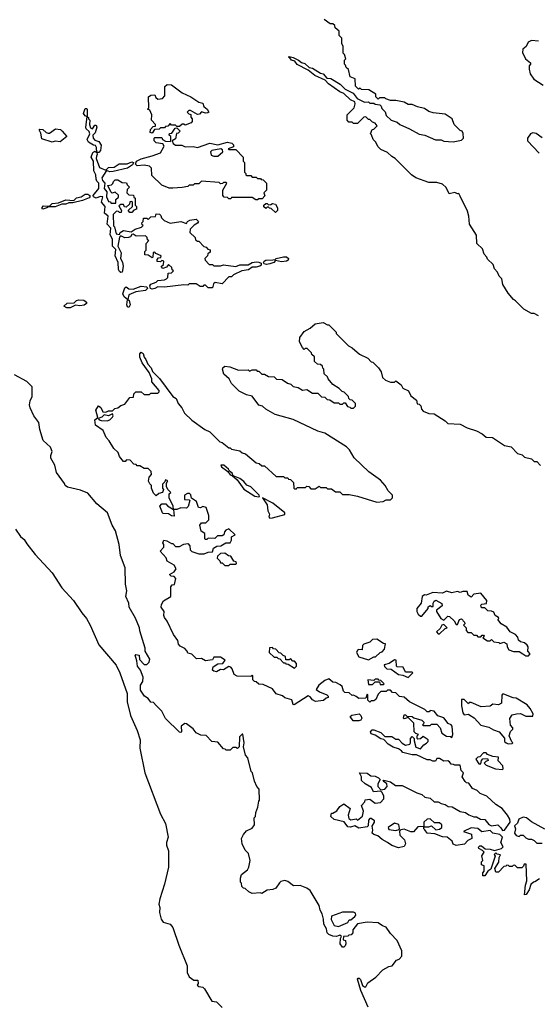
# Model space of a CAD drawing. Extents: x 2673034 to 2765626, y 830478 to 954748.
# Tile 84 of 126: x 2678157 to 2681946, y 893143 to 900340. Entities that reach past the tile are written whole.
import ezdxf

# ---------------------------------------------------------------- set-up
doc = ezdxf.new("R2010")
doc.units = 0

msp = doc.modelspace()

# ---------------------------------------------------------------- linework, layer by layer
at = {"layer": '0CON05XD'}
for points in [[(2681375, 899050), (2681365, 899070), (2681355, 899067.5), (2681335, 899077.5), (2681295, 899067.5), (2681273, 899113), (2681245, 899137.5), (2681205, 899150), (2681145, 899150), (2681050, 899185), (2681020, 899205), (2680900, 899325), (2680875, 899340), (2680845, 899370), (2680795, 899390), (2680773, 899413), (2680760, 899445), (2680740, 899465), (2680728.3, 899498.3), (2680720, 899505), (2680731.7, 899538.3), (2680745, 899540), (2680767.5, 899565), (2680755, 899582.5), (2680735, 899590), (2680715, 899610), (2680705, 899610), (2680685, 899630), (2680671.7, 899628.3), (2680625, 899580), (2680595, 899580), (2680585, 899590), (2680561.7, 899591.7), (2680550, 899605), (2680550, 899645), (2680600, 899695), (2680607.5, 899725), (2680605, 899740), (2680574, 899754), (2680525, 899800), (2680495, 899813.3), (2680411.9, 899871.9), (2680388.3, 899898.3), (2680312.2, 899932.2), (2680265, 899970), (2680185, 900012), (2680166.1, 900036.1), (2680143.4, 900043.4), (2680131.7, 900061.7), (2680120, 900065), (2680125, 900070), (2680155, 900063.8), (2680195, 900044.2), (2680215, 900026.2), (2680239.4, 900019.4), (2680271.7, 899991.7), (2680295.7, 899985.7), (2680355, 899950), (2680375, 899944), (2680401.7, 899911.7), (2680430.5, 899909.5), (2680498, 899868), (2680535, 899833.3), (2680592.5, 899802.5), (2680623.3, 899763.3), (2680675, 899737.5), (2680705, 899740), (2680715, 899730), (2680745, 899730), (2680753, 899723), (2680788.3, 899718.3), (2680798.3, 899708.3), (2680801.7, 899691.7), (2680827, 899667), (2680835, 899640), (2680870, 899605), (2680915, 899590), (2680933, 899573), (2681005, 899542.5), (2681075, 899502.5), (2681117, 899497), (2681195, 899462.5), (2681235, 899462.5), (2681255, 899452.5), (2681325, 899447.5), (2681385, 899460), (2681400, 899475), (2681397, 899507), (2681390, 899525), (2681375, 899530), (2681330, 899575), (2681316.4, 899616.4), (2681265, 899650), (2681178.3, 899658.3), (2681145, 899670), (2681115, 899690), (2681063, 899703), (2681025, 899720), (2680995, 899720), (2680967, 899737), (2680905, 899750), (2680865, 899750), (2680831.7, 899761.7), (2680825, 899770), (2680785, 899770), (2680775, 899760), (2680760, 899775), (2680760, 899795), (2680708.3, 899828.3), (2680655, 899830), (2680645, 899840), (2680631.7, 899831.7), (2680610, 899855), (2680608.3, 899908.3), (2680571.7, 899921.7), (2680560, 899975), (2680541.7, 899991.7), (2680538.3, 900008.3), (2680530, 900015), (2680530, 900045), (2680540, 900055), (2680530, 900085), (2680520, 900095), (2680520, 900145), (2680510, 900165), (2680510, 900205), (2680490, 900225), (2680490, 900255), (2680461.7, 900281.7), (2680458.3, 900298.3), (2680445, 900310), (2680425, 900310), (2680380.7, 900340.7)], [(2681947.5, 900182.5), (2681897, 900187), (2681872.5, 900175), (2681857.5, 900145), (2681833.8, 900125), (2681829.3, 900099.3), (2681853.3, 900053.3), (2681890, 900025), (2681890, 900015), (2681878.3, 900001.7), (2681878.3, 899978.3), (2681887.5, 899945), (2681912.5, 899905), (2681981.7, 899861.7)], [(2679125, 899510), (2679110, 899515), (2679113, 899537), (2679131.7, 899558.3), (2679148.3, 899561.7), (2679150, 899575), (2679120, 899605), (2679122.5, 899645), (2679108.3, 899678.3), (2679090, 899685), (2679100, 899695), (2679097.5, 899775), (2679115, 899787.5), (2679145, 899790), (2679151.7, 899771.7), (2679165, 899760), (2679200, 899765), (2679217.5, 899782.5), (2679218.3, 899851.7), (2679233.6, 899866.4), (2679265, 899863.3), (2679345, 899806.2), (2679406.2, 899776.2), (2679465, 899737.5), (2679495, 899730), (2679502.5, 899705), (2679527.5, 899685), (2679537.5, 899665), (2679531.7, 899658.3), (2679515, 899657.5), (2679485, 899667.5), (2679470, 899650), (2679455, 899647.5), (2679405, 899676.7), (2679393, 899677), (2679380, 899665), (2679391.7, 899651.7), (2679407, 899647), (2679408.3, 899628.3), (2679417.5, 899615), (2679417.5, 899595), (2679410, 899585), (2679365, 899570), (2679355, 899577.5), (2679343, 899577), (2679325, 899560), (2679305, 899560), (2679295, 899570), (2679265, 899570), (2679255, 899580), (2679238.3, 899561.7), (2679221.7, 899558.3), (2679215, 899550), (2679185, 899550), (2679175, 899540), (2679141.7, 899538.3), (2679125, 899510)], [(2679125, 898370.6), (2679113.3, 898375), (2679108, 898395), (2679114, 898406), (2679155, 898422.5), (2679165, 898432.5), (2679215, 898437.5), (2679230, 898445), (2679240, 898455), (2679241.7, 898488.3), (2679265, 898490), (2679280, 898505), (2679271.7, 898511.7), (2679268.3, 898528.3), (2679245, 898550), (2679228.3, 898531.7), (2679201.7, 898521.7), (2679190, 898535), (2679208.3, 898551.7), (2679210, 898575), (2679195, 898580), (2679185, 898570), (2679161.7, 898571.7), (2679161.7, 898588.3), (2679171.7, 898598.3), (2679188.3, 898601.7), (2679190, 898615), (2679151.7, 898631.7), (2679145, 898640), (2679131.7, 898638.3), (2679130, 898605), (2679125, 898600), (2679095, 898620), (2679071.7, 898621.7), (2679070, 898645), (2679080, 898655), (2679080, 898705), (2679100, 898725), (2679091.7, 898731.7), (2679088.3, 898748.3), (2679075, 898760), (2679008.3, 898758.3), (2678985, 898772.5), (2678975, 898770), (2678966.7, 898753.3), (2678952, 898748), (2678925, 898746), (2678895, 898760), (2678885, 898750), (2678873.9, 898683.9), (2678897, 898637), (2678894, 898594), (2678908, 898568), (2678912.9, 898535), (2678906.2, 898493.8), (2678895, 898492), (2678885, 898499.2), (2678878.8, 898515), (2678875.9, 898565.9), (2678854.4, 898615), (2678860, 898660), (2678835.7, 898685), (2678834.2, 898735), (2678816.8, 898766.8), (2678823.3, 898815), (2678795.7, 898845), (2678803.3, 898905), (2678777.1, 898925), (2678781.2, 898975), (2678755.6, 899005), (2678763.3, 899045), (2678745, 899048.1), (2678715, 899036.2), (2678696.7, 899045), (2678693.3, 899055), (2678736, 899105), (2678736.2, 899145), (2678720, 899160), (2678714.3, 899174.3), (2678712, 899205), (2678699.2, 899235), (2678696.2, 899305), (2678680, 899335), (2678690.5, 899369.5), (2678705, 899380), (2678720, 899370), (2678717.5, 899405), (2678710, 899420), (2678695, 899422.5), (2678660, 899445), (2678650, 899465), (2678670, 899505), (2678663.6, 899523.6), (2678642.9, 899542.9), (2678640, 899555), (2678650, 899630), (2678635, 899637.5), (2678624, 899655), (2678635, 899690), (2678645, 899690), (2678650, 899685), (2678650, 899630), (2678660, 899625), (2678660, 899615), (2678670, 899605), (2678667.5, 899575), (2678675, 899550), (2678688.3, 899541.7), (2678705, 899570), (2678715, 899570), (2678720, 899555), (2678707, 899513), (2678690, 899495), (2678692.5, 899475), (2678705, 899460), (2678735, 899450), (2678751.7, 899421.7), (2678747.5, 899385), (2678735, 899370), (2678720, 899370), (2678722.5, 899355), (2678717, 899343), (2678716.7, 899325), (2678738.8, 899258.8), (2678785, 899240), (2678805, 899260), (2678847, 899263), (2678883.8, 899286.2), (2678942.5, 899287.5), (2678975, 899302), (2678987.5, 899295), (2678981.7, 899278.3), (2678945, 899253.8), (2678839.5, 899230.5), (2678815, 899228), (2678791.7, 899238.3), (2678757.5, 899185), (2678762.5, 899165), (2678780, 899145), (2678773.3, 899105), (2678792.5, 899082.5), (2678790, 899045), (2678805, 899010), (2678818.3, 899008.3), (2678825, 899000), (2678860, 899000), (2678860, 899025), (2678878.3, 899041.7), (2678878.3, 899058.3), (2678855, 899080), (2678831.7, 899071.7), (2678821.7, 899081.7), (2678801.7, 899128.3), (2678828.3, 899131.7), (2678838.3, 899141.7), (2678841.7, 899158.3), (2678855, 899170), (2678875, 899170), (2678905, 899150), (2678938.3, 899148.3), (2678941.7, 899131.7), (2678960, 899115), (2678941.7, 899098.3), (2678940, 899075), (2678955, 899060), (2678988.3, 899058.3), (2678991.7, 899041.7), (2679000, 899035), (2679000, 898985), (2679010, 898975), (2679010, 898955), (2678991.7, 898948.3), (2678975, 898930), (2678961.7, 898931.7), (2678951.7, 898941.7), (2678951.7, 898948.3), (2678980, 898975), (2678980, 899005), (2678975, 899010), (2678961.7, 899008.3), (2678958.3, 898991.7), (2678935, 898970), (2678921.7, 898971.7), (2678915, 898990), (2678895, 898990), (2678880, 898980), (2678900, 898945), (2678898.3, 898931.7), (2678885, 898930), (2678878.3, 898938.3), (2678865, 898940), (2678840, 898915), (2678842.5, 898832.5), (2678850, 898825), (2678862.5, 898775), (2678885, 898770), (2678890, 898785), (2678915, 898800), (2678971.7, 898788.3), (2679000, 898810), (2679047, 898823), (2679060, 898835), (2679051.7, 898841.7), (2679050, 898855), (2679060, 898865), (2679061.7, 898888.3), (2679085, 898890), (2679095, 898880), (2679115, 898900), (2679148.3, 898901.7), (2679155, 898920), (2679178.3, 898918.3), (2679188.3, 898908.3), (2679191.7, 898891.7), (2679211.7, 898871.7), (2679257, 898853), (2679335, 898866), (2679375, 898850), (2679382.5, 898865), (2679400, 898875), (2679445, 898881.2), (2679462.5, 898865), (2679456.7, 898853.3), (2679431.7, 898838.3), (2679401.7, 898808.3), (2679400, 898785), (2679438.3, 898748.3), (2679441.7, 898731.7), (2679455, 898720), (2679465, 898720), (2679501.7, 898681.7), (2679518.3, 898678.3), (2679531.7, 898661.7), (2679548.3, 898658.3), (2679548.3, 898641.7), (2679531.7, 898628.3), (2679530, 898615), (2679510, 898595), (2679511.7, 898581.7), (2679541.7, 898551.7), (2679565, 898550), (2679575, 898540), (2679625, 898540), (2679645, 898547.5), (2679735, 898536.7), (2679765, 898549.2), (2679825, 898547.5), (2679855.6, 898564.4), (2679885, 898569.4), (2679905, 898568.6), (2679920, 898560), (2679921.2, 898545), (2679912.2, 898537.8), (2679885, 898530.6), (2679855, 898532), (2679827.3, 898512.7), (2679780, 898505), (2679720, 898475), (2679705, 898460), (2679685, 898460), (2679635, 898410), (2679585, 898420), (2679571.7, 898408.3), (2679565, 898380), (2679535, 898380), (2679515, 898400), (2679501.7, 898398.3), (2679495, 898390), (2679475, 898390), (2679445, 898410), (2679395, 898410), (2679385, 898400), (2679355, 898402.5), (2679213.9, 898383.9), (2679165, 898386.2), (2679145, 898374.3), (2679125, 898370.6)], [(2678395, 899443.8), (2678318.3, 899468.3), (2678311.7, 899511.7), (2678300, 899535), (2678305, 899540), (2678325, 899537.5), (2678350, 899515), (2678365, 899510), (2678375, 899510), (2678418.3, 899541.7), (2678455, 899537.5), (2678467.5, 899525), (2678500, 899485), (2678451.7, 899448.3), (2678415, 899451.2), (2678395, 899443.8)], [(2679895, 899022.5), (2679883, 899023), (2679855, 899040), (2679705, 899040), (2679698.3, 899031.7), (2679685, 899030), (2679675, 899040), (2679651.7, 899041.7), (2679640, 899055), (2679640, 899095), (2679670, 899145), (2679665, 899150), (2679645, 899150), (2679638.3, 899141.7), (2679625, 899140), (2679615, 899150), (2679485, 899160), (2679465, 899140), (2679435, 899140), (2679425, 899130), (2679395, 899130), (2679385, 899120), (2679345, 899112.5), (2679275, 899107.5), (2679248.3, 899108.3), (2679195, 899130), (2679121.7, 899201.7), (2679120, 899255), (2679105, 899270), (2679065, 899277.5), (2679015, 899271.2), (2679002.5, 899285), (2679010, 899305), (2679045, 899322), (2679125, 899343.8), (2679185, 899367.5), (2679212.5, 899415), (2679201.7, 899431.7), (2679155, 899440), (2679140, 899455), (2679140, 899475), (2679145, 899480), (2679195, 899480), (2679200, 899465), (2679221.7, 899451.7), (2679255, 899450), (2679260, 899455), (2679260, 899485), (2679250, 899495), (2679251.7, 899508.3), (2679268.3, 899511.7), (2679291.7, 899548.3), (2679305, 899550), (2679330, 899525), (2679315, 899510), (2679301.7, 899508.3), (2679295, 899470), (2679270, 899455), (2679277.5, 899435), (2679295, 899422), (2679341.7, 899421.7), (2679365, 899410), (2679425, 899414), (2679455, 899406.7), (2679545, 899437.5), (2679605, 899426.2), (2679675, 899445.6), (2679707.9, 899437.9), (2679720, 899425), (2679718.3, 899411.7), (2679680, 899395), (2679685, 899390), (2679735, 899390), (2679790, 899335), (2679790, 899305), (2679800, 899295), (2679800, 899225), (2679810, 899215), (2679810, 899205), (2679815, 899200), (2679845, 899200), (2679855, 899190), (2679885, 899190), (2679895, 899180), (2679915, 899180), (2679921.7, 899171.7), (2679935, 899170), (2679960, 899145), (2679960, 899095), (2679940, 899075), (2679948.3, 899051.7), (2679928.3, 899031.7), (2679905, 899030), (2679895, 899022.5)], [(2681975, 899477.5), (2681929.1, 899509.1), (2681905, 899514), (2681888.8, 899505), (2681866.7, 899475), (2681868, 899455), (2681952, 899365)], [(2679605, 899342.5), (2679640, 899375), (2679638.3, 899388.3), (2679627, 899397), (2679560, 899385), (2679550, 899375), (2679555, 899350), (2679575, 899342.5), (2679605, 899342.5)], [(2678325, 898956.2), (2678318, 898965), (2678331.1, 898978.9), (2678373.8, 898976.2), (2678395, 898996.5), (2678439.2, 899000.8), (2678495, 899023.1), (2678551.2, 899018.8), (2678571.7, 899038.3), (2678605.7, 899044.3), (2678635, 899065.7), (2678655, 899064.4), (2678668.8, 899055), (2678670, 899045), (2678663.2, 899036.8), (2678615, 899018), (2678545, 899001.2), (2678515, 899001.2), (2678495, 898991.9), (2678465, 898991.2), (2678415, 898973.1), (2678368.3, 898971.7), (2678355, 898964.2), (2678325, 898956.2)], [(2680025, 898930), (2679995, 898960), (2679981.7, 898961.7), (2679975, 898970), (2679965, 898970), (2679955, 898960), (2679941.7, 898971.7), (2679940, 898985), (2679955, 898997.5), (2679965, 898997.5), (2679975, 898987.5), (2679991.7, 898988.3), (2680005, 898997.5), (2680025, 898992.5), (2680040, 898965), (2680040, 898945), (2680025, 898930)], [(2681946.4, 898176.4), (2681915, 898192.5), (2681895, 898192.5), (2681840, 898225), (2681780, 898285), (2681763.6, 898293.6), (2681725, 898340), (2681687.5, 898405), (2681680, 898445), (2681660, 898465), (2681647.5, 898495), (2681625, 898520), (2681615, 898550), (2681575, 898590), (2681570, 898605), (2681550, 898625), (2681537.5, 898665), (2681497.5, 898705), (2681493.8, 898765), (2681443.8, 898845), (2681439.2, 898905), (2681429.3, 898939.3), (2681375, 899050)], [(2679960.6, 898550.6), (2679942.5, 898555), (2679938, 898565), (2679942, 898575), (2679955, 898583.1), (2680006.4, 898583.6), (2680023, 898587), (2680030, 898595), (2680085, 898606.9), (2680105.7, 898605.7), (2680121.2, 898595), (2680117.6, 898582.4), (2680105, 898574.2), (2680070.3, 898570.3), (2680025, 898580), (2680013.3, 898565), (2679985, 898554.3), (2679960.6, 898550.6)], [(2678955, 898236), (2678945, 898242), (2678940.4, 898255), (2678944, 898295), (2678920.6, 898315), (2678910, 898335), (2678925, 898381.2), (2678935, 898386.7), (2678955, 898371.9), (2678985, 898369.2), (2679045, 898391.4), (2679086.2, 898386.2), (2679090, 898375), (2679075, 898359.4), (2679005, 898350.8), (2678955, 898329.2), (2678947.5, 898295), (2678956.4, 898286.4), (2678963.3, 898255), (2678955, 898236)], [(2678525, 898234.2), (2678500, 898235), (2678480, 898245), (2678502.5, 898267.5), (2678555, 898270), (2678573, 898287), (2678588.3, 898291.7), (2678625, 898289.2), (2678643.8, 898275), (2678643.8, 898265), (2678626.7, 898253.3), (2678595, 898247.5), (2678565, 898253.3), (2678525, 898234.2)], [(2679236.4, 896786.4), (2679280, 896760), (2679277.5, 896785), (2679250, 896845), (2679250, 896875), (2679260, 896885), (2679240, 896905), (2679228.3, 896928.3), (2679228.3, 896951.7), (2679238.3, 896968.3), (2679223, 896977), (2679218.3, 896961.7), (2679200, 896945), (2679200, 896915), (2679207.5, 896905), (2679200, 896885), (2679173, 896877), (2679155, 896860), (2679135, 896880), (2679120, 896915), (2679120, 896935), (2679106.7, 896946.7), (2679097, 896967), (2679103, 896997), (2679120, 897015), (2679118.3, 897038.3), (2679095, 897060), (2679065, 897060), (2679035, 897080), (2679015, 897080), (2679008.3, 897088.3), (2678991.7, 897091.7), (2678965, 897120), (2678938.3, 897121.7), (2678928.3, 897111.7), (2678915, 897110), (2678885, 897146.7), (2678875.9, 897175.9), (2678844, 897205), (2678810.5, 897260.5), (2678788, 897285), (2678767.5, 897337.5), (2678711.2, 897375), (2678706.7, 897415), (2678728.3, 897431.7), (2678713.3, 897485), (2678731.7, 897518.3), (2678750, 897505), (2678765, 897472.5), (2678785, 897470), (2678805, 897480), (2678835, 897480), (2678853, 897497), (2678875, 897502.5), (2678895, 897520), (2678925, 897530), (2678961.7, 897578.3), (2678988.3, 897581.7), (2678990, 897605), (2679005, 897620), (2679045, 897620), (2679065, 897600), (2679105, 897600), (2679115, 897610), (2679165, 897610), (2679175, 897620), (2679175, 897630), (2679121.7, 897691.7), (2679122.5, 897715), (2679101.7, 897761.7), (2679052.6, 897832.6), (2679033.4, 897873.4), (2679033.6, 897896.4), (2679045, 897909.2), (2679059.5, 897899.5), (2679065, 897873.8), (2679079.5, 897855), (2679092.1, 897822.1), (2679118.5, 897795), (2679127.6, 897767.6), (2679177.9, 897717.9), (2679275, 897586), (2679300.8, 897570.8), (2679313.5, 897535), (2679341.8, 897501.8), (2679360, 897465), (2679415, 897413.3), (2679510, 897345), (2679545, 897327.5), (2679620, 897255), (2679635, 897250), (2679685, 897210), (2679695, 897210), (2679705, 897200), (2679765, 897187.5), (2679783, 897173), (2679807, 897167), (2679885, 897100), (2679907, 897097), (2679925, 897080), (2679945, 897080), (2680031.7, 897001.7), (2680085, 897000), (2680095, 896990), (2680115, 896990), (2680121.7, 896981.7), (2680135, 896980), (2680157, 896957), (2680160, 896915), (2680165, 896910), (2680178.3, 896911.7), (2680185, 896920), (2680245, 896920), (2680255, 896930), (2680268.3, 896928.3), (2680285, 896910), (2680315, 896910), (2680345, 896930), (2680355, 896920), (2680395, 896920), (2680405, 896910), (2680435, 896910), (2680465, 896890), (2680495, 896890), (2680515, 896870), (2680565, 896870), (2680625, 896856.7), (2680765, 896812.5), (2680811.7, 896818.3), (2680835, 896830), (2680865, 896830), (2680880, 896845), (2680880, 896865), (2680850, 896895), (2680827.5, 896935), (2680793, 896973), (2680707.5, 897035), (2680601.7, 897138.3), (2680566.1, 897196.1), (2680545, 897217.5), (2680385, 897317.5), (2680335, 897332.5), (2680155, 897417.5), (2680023, 897453), (2679955, 897492.5), (2679930, 897515), (2679905, 897522.5), (2679855, 897587.5), (2679815, 897597.5), (2679760, 897625), (2679705, 897680), (2679687.5, 897715), (2679648.8, 897748.8), (2679637.5, 897785), (2679640, 897795), (2679655, 897807.5), (2679691.7, 897801.7), (2679755, 897777.5), (2679825, 897780), (2679835, 897770), (2679855, 897780), (2679885, 897780), (2679891.7, 897771.7), (2679905, 897770), (2679925, 897750), (2679945, 897750), (2679975, 897732.5), (2680015, 897730), (2680033, 897713), (2680075, 897710), (2680113, 897683), (2680137, 897677), (2680155, 897660), (2680191.7, 897651.7), (2680223, 897633), (2680255, 897637.5), (2680295, 897610), (2680335, 897610), (2680363, 897583), (2680385, 897580), (2680403, 897563), (2680421.7, 897561.7), (2680455, 897540), (2680485, 897540), (2680495, 897530), (2680515, 897530), (2680525, 897540), (2680535, 897540), (2680551.7, 897511.7), (2680568.3, 897508.3), (2680575, 897500), (2680595, 897500), (2680610, 897515), (2680610, 897535), (2680585, 897560), (2680571.7, 897561.7), (2680561.7, 897571.7), (2680560, 897585), (2680528.3, 897618.3), (2680511.7, 897621.7), (2680490, 897645), (2680443.6, 897673.6), (2680410, 897715), (2680405, 897730), (2680381.7, 897751.7), (2680380, 897785), (2680371.7, 897791.7), (2680368.3, 897808.3), (2680355, 897820), (2680331.7, 897821.7), (2680311.7, 897841.7), (2680310, 897875), (2680291.7, 897891.7), (2680290, 897905), (2680257, 897937), (2680243, 897937), (2680235, 897930), (2680223, 897943), (2680200, 897985), (2680203, 898017), (2680235, 898060), (2680280, 898085), (2680315, 898117.5), (2680375, 898127.5), (2680405, 898110), (2680415, 898110), (2680470, 898055), (2680470, 898045), (2680560, 897955), (2680585, 897942.5), (2680640, 897895), (2680700, 897865), (2680725, 897840), (2680736.4, 897836.4), (2680777.5, 897795), (2680797, 897767), (2680807.5, 897725), (2680830, 897705), (2680865, 897690), (2680895, 897690), (2680905, 897700), (2680945, 897670), (2680957, 897647), (2680996.4, 897626.4), (2681015, 897590), (2681055, 897560), (2681061.7, 897531.7), (2681075, 897530), (2681088.3, 897518.3), (2681093, 897493), (2681105, 897477.5), (2681145, 897462.5), (2681185, 897460), (2681265, 897407.5), (2681285, 897387.5), (2681375, 897382.5), (2681426.4, 897356.4), (2681493.6, 897333.6), (2681535, 897312.5), (2681565, 897287.5), (2681610, 897285), (2681698.3, 897228.3), (2681748.3, 897218.3), (2681795, 897170), (2681828.3, 897158.3), (2681845, 897142.5), (2681895, 897130), (2681915, 897110), (2681935, 897110), (2681961.7, 897081.7)], [(2680701.7, 893121.7), (2680650, 893245), (2680623.8, 893326.2), (2680630, 893335), (2680637.5, 893335), (2680646.7, 893325), (2680661.2, 893281.2), (2680675, 893270), (2680685, 893270), (2680700.7, 893299.3), (2680759.3, 893340.7), (2680810, 893395), (2680855, 893420), (2680877, 893423), (2680910, 893465), (2680928.3, 893471.7), (2680950, 893495), (2680950, 893535), (2680915, 893610), (2680865, 893660), (2680835, 893707.5), (2680806.7, 893716.7), (2680775, 893737.5), (2680695, 893742.5), (2680625, 893730), (2680591.7, 893688.3), (2680590, 893665), (2680578.3, 893651.7), (2680561.7, 893648.3), (2680555, 893640), (2680521.7, 893638.3), (2680520, 893615), (2680538.3, 893608.3), (2680540, 893585), (2680535, 893570), (2680525, 893560), (2680515, 893560), (2680497.5, 893585), (2680500, 893625), (2680508.3, 893638.3), (2680495, 893647.5), (2680471.7, 893638.3), (2680445, 893640), (2680415, 893652.5), (2680402.5, 893665), (2680397.5, 893695), (2680378.3, 893728.3), (2680377.5, 893765), (2680366.7, 893805), (2680351.4, 893831.4), (2680345.8, 893865), (2680278.8, 893975), (2680255, 893992.5), (2680205, 894012.5), (2680158.3, 894008.3), (2680115, 894040), (2680095, 894047.5), (2680065, 894040), (2680055, 894030), (2680028.3, 893991.7), (2680007, 893983), (2679965, 893977.5), (2679925, 893952.5), (2679915, 893957.5), (2679855, 893952.5), (2679830, 893965), (2679805, 893990), (2679791.7, 893991.7), (2679780, 894005), (2679778.3, 894028.3), (2679770, 894035), (2679770, 894065), (2679778.3, 894091.7), (2679820, 894125), (2679830, 894145), (2679840, 894195), (2679827.5, 894245), (2679805, 894270), (2679782.5, 894315), (2679777.5, 894355), (2679792.5, 894385), (2679815, 894410), (2679855, 894430), (2679872.5, 894455), (2679870, 894505), (2679880, 894515), (2679882.5, 894545), (2679897.5, 894585), (2679903, 894627), (2679910, 894635), (2679906.7, 894715), (2679890, 894735), (2679872.5, 894775), (2679857.5, 894835), (2679847.5, 894845), (2679822.5, 894945), (2679807.5, 894965), (2679792.5, 895025), (2679796.7, 895055), (2679788.3, 895118.3), (2679781.7, 895118.3), (2679763, 895097), (2679760, 895025), (2679748.3, 895011.7), (2679735, 895020), (2679715, 895020), (2679695, 895000), (2679665, 895000), (2679658.3, 895008.3), (2679645, 895010), (2679605, 895060), (2679560, 895065), (2679518.3, 895108.3), (2679480.7, 895110.7), (2679446.4, 895126.4), (2679425, 895157.5), (2679375, 895193.3), (2679364.1, 895195.9), (2679337.5, 895175), (2679340, 895135), (2679335, 895130), (2679325, 895133.3), (2679222.5, 895232.5), (2679196.2, 895285), (2679155, 895327.5), (2679135, 895350), (2679115, 895352.5), (2679095, 895377.5), (2679067.5, 895395), (2679038.3, 895438.3), (2679040, 895475), (2679057, 895503), (2679060, 895535), (2679040, 895585), (2679016.7, 895615), (2679013, 895653), (2679000, 895695), (2679005, 895700), (2679030, 895695), (2679033, 895663), (2679065, 895626.7), (2679085, 895627.5), (2679102.5, 895645), (2679107.5, 895665), (2679073, 895723), (2679072.5, 895745), (2679033.6, 895873.6), (2679032.5, 895895), (2679003.3, 895965), (2678956.7, 896045), (2678953.3, 896075), (2678932.5, 896125), (2678940, 896165), (2678930, 896215), (2678927, 896333), (2678893.6, 896423.6), (2678883.3, 896505), (2678856.2, 896605), (2678833.3, 896645), (2678797.5, 896735), (2678720.7, 896800.7), (2678655, 896880), (2678601.7, 896901.7), (2678505, 896922.5), (2678490, 896935), (2678485, 896950), (2678425, 897030), (2678412.5, 897085), (2678383.8, 897133.8), (2678383.3, 897155), (2678393.6, 897183.6), (2678382.5, 897215), (2678327.5, 897265), (2678303.6, 897343.6), (2678297.5, 897395), (2678260, 897445), (2678233, 897503), (2678227.5, 897525), (2678232.5, 897555), (2678247.5, 897585), (2678247, 897657), (2678210, 897695), (2678120, 897745)], [(2678795, 897407.5), (2678815, 897414), (2678836, 897435), (2678840, 897445), (2678835, 897460), (2678805, 897444), (2678775, 897452.5), (2678756.1, 897433.9), (2678730, 897425), (2678737.5, 897415), (2678751.2, 897411.2), (2678795, 897407.5)], [(2679905, 896852.5), (2679910, 896855), (2679906.7, 896865), (2679846, 896926), (2679816.8, 896936.8), (2679795, 896963.8), (2679765, 896985.8), (2679717, 897007), (2679708, 897025), (2679689.3, 897039.3), (2679683.3, 897055), (2679648.8, 897085), (2679627.5, 897085), (2679632.3, 897072.3), (2679678.3, 897038.3), (2679695, 897012.5), (2679708.3, 897008.3), (2679746.2, 896976.2), (2679795, 896908.8), (2679875, 896857.5), (2679905, 896852.5)], [(2681921.7, 894038.3), (2681910, 894035), (2681892.5, 894017.5), (2681880.3, 893979.7), (2681856.2, 893945), (2681844.2, 893944.2), (2681851.2, 894015), (2681862.5, 894045), (2681858.3, 894168.3), (2681841.7, 894168.3), (2681838.3, 894151.7), (2681825, 894140), (2681795, 894140), (2681775, 894160), (2681761.7, 894158.3), (2681755, 894150), (2681735, 894150), (2681728.3, 894158.3), (2681715, 894160), (2681708.3, 894151.7), (2681695, 894150), (2681655, 894110), (2681635, 894110), (2681627.5, 894135), (2681657, 894183), (2681660, 894215), (2681670, 894235), (2681645, 894240), (2681635, 894250), (2681623, 894237), (2681630, 894225), (2681598.3, 894131.7), (2681577.5, 894115), (2681555, 894082.5), (2681541.7, 894081.7), (2681540, 894105), (2681550, 894115), (2681550, 894155), (2681531.7, 894161.7), (2681530, 894185), (2681540, 894195), (2681533, 894227), (2681550, 894255), (2681538.3, 894268.3), (2681510.7, 894280.7), (2681508.3, 894291.7), (2681518.3, 894301.7), (2681531.7, 894301.7), (2681558.3, 894278.3), (2681595, 894276.7), (2681625, 894267.5), (2681677, 894283), (2681690, 894295), (2681672, 894325), (2681683.3, 894365), (2681663.9, 894383.9), (2681613, 894393), (2681595, 894412.5), (2681532.5, 894402.5), (2681505, 894427.5), (2681455, 894432.5), (2681400, 894405), (2681456.7, 894386.7), (2681460, 894355), (2681430.7, 894339.3), (2681407, 894313), (2681345, 894304), (2681323.6, 894313.6), (2681316.4, 894336.4), (2681280, 894365), (2681245, 894367.5), (2681189.3, 894389.3), (2681135, 894393.8), (2681117.5, 894417.5), (2681110, 894425), (2681110, 894440), (2681085, 894442.5), (2681065, 894440), (2681035, 894402.5), (2681015, 894402.5), (2680965, 894422.5), (2680941.7, 894418.3), (2680932.5, 894407.5), (2680935, 894380), (2680967.5, 894345), (2680976.7, 894315), (2680965, 894297.5), (2680925, 894287.5), (2680875, 894303.3), (2680845, 894326.7), (2680805, 894346.7), (2680773.6, 894373.6), (2680745, 894383.3), (2680732.5, 894395), (2680736.7, 894415), (2680732.5, 894445), (2680750, 894475), (2680750, 894485), (2680725, 894500), (2680715, 894500), (2680705, 894490), (2680701.7, 894448.3), (2680695, 894440), (2680635, 894430), (2680605, 894447.5), (2680573, 894437), (2680555, 894440), (2680526.7, 894476.7), (2680455, 894493.3), (2680430, 894515), (2680435, 894540), (2680445, 894540), (2680473, 894557), (2680495, 894590), (2680525, 894607.5), (2680572.5, 894575), (2680557.5, 894525), (2680561.7, 894501.7), (2680575, 894492.5), (2680615, 894497.5), (2680625, 894490), (2680661.7, 894518.3), (2680667.5, 894555), (2680653.6, 894596.4), (2680678.3, 894621.7), (2680681.7, 894638.3), (2680715, 894642.5), (2680755, 894612.5), (2680793, 894617), (2680817.5, 894645), (2680817.5, 894665), (2680805, 894690), (2680795, 894700), (2680742.5, 894695), (2680728.3, 894728.3), (2680680, 894755), (2680655, 894780), (2680653.3, 894805), (2680640, 894835), (2680695, 894832.5), (2680723, 894813), (2680755, 894810), (2680778, 894798), (2680790, 894785), (2680772.5, 894755), (2680772.5, 894735), (2680795, 894710), (2680825, 894716.7), (2680841.2, 894735), (2680840, 894755), (2680812.5, 894775), (2680817.5, 894782.5), (2680865, 894768.8), (2680902.7, 894742.7), (2680952.3, 894742.3), (2681058.3, 894688.3), (2681095.9, 894675.9), (2681116.4, 894656.4), (2681155, 894648.8), (2681184, 894624), (2681215, 894622), (2681235, 894610), (2681265, 894604), (2681287.7, 894587.7), (2681315.6, 894585.6), (2681375, 894552.5), (2681415, 894545.8), (2681438.3, 894528.3), (2681474.2, 894514.2), (2681495, 894512.9), (2681522.5, 894495), (2681555, 894493.8), (2681585, 894457.5), (2681605, 894447.5), (2681650, 894455), (2681673, 894433), (2681683.6, 894413.6), (2681700, 894415), (2681740, 894475), (2681737, 894497), (2681720, 894525), (2681683, 894573), (2681635, 894602.5), (2681570, 894665), (2681520, 894685), (2681500, 894705), (2681465, 894720), (2681438.3, 894758.3), (2681421.7, 894761.7), (2681411.7, 894771.7), (2681390, 894805), (2681400, 894835), (2681383, 894853), (2681375, 894890), (2681335, 894890), (2681327, 894897), (2681308.3, 894898.3), (2681296.4, 894916.4), (2681285, 894922.5), (2681255, 894920), (2681225, 894940), (2681205, 894940), (2681195, 894920), (2681175, 894920), (2681155, 894930), (2681135, 894930), (2681057, 894967), (2681025, 894967.5), (2680955, 894982.5), (2680946.4, 894996.4), (2680925, 895010), (2680885, 895022.5), (2680850, 895045), (2680818.3, 895078.3), (2680795, 895082.5), (2680755, 895110), (2680725, 895120), (2680720, 895135), (2680731.7, 895148.3), (2680745, 895150), (2680795, 895130), (2680825, 895100), (2680875, 895100), (2680905, 895080), (2680925, 895080), (2680950.7, 895050.7), (2680975, 895037.5), (2681006.7, 895043.3), (2681012.5, 895055), (2681013, 895087), (2681025, 895100), (2681040, 895085), (2681038.3, 895068.3), (2681051.7, 895021.7), (2681085, 895010), (2681110.7, 895039.3), (2681129.3, 895050.7), (2681140, 895065), (2681140, 895075), (2681105, 895100), (2681085, 895082.5), (2681065, 895080), (2681060, 895085), (2681060, 895105), (2681070, 895115), (2681051.7, 895121.7), (2681040, 895135), (2681037, 895197), (2680995, 895240), (2680965, 895230), (2680960, 895235), (2680965, 895260), (2680975, 895260), (2680985, 895250), (2681025, 895247.5), (2681037.5, 895237.5), (2681095, 895220), (2681110, 895205), (2681108.3, 895191.7), (2681100, 895185), (2681105, 895180), (2681155, 895180), (2681165, 895190), (2681205, 895190), (2681230, 895165), (2681240, 895125), (2681275, 895102.5), (2681305, 895100), (2681315, 895092.5), (2681322.5, 895115), (2681316.4, 895176.4), (2681310, 895185), (2681287.5, 895195), (2681256.1, 895236.1), (2681211.7, 895251.7), (2681186.1, 895286.1), (2681155, 895290), (2681148.3, 895281.7), (2681135, 895280), (2681117, 895297), (2681003.9, 895353.9), (2680965, 895387.5), (2680931.7, 895391.7), (2680905, 895420), (2680881.7, 895421.7), (2680865, 895440), (2680845, 895440), (2680835, 895430), (2680795, 895430), (2680775, 895410), (2680758.3, 895371.7), (2680745, 895360), (2680725, 895360), (2680715, 895352.5), (2680700, 895365), (2680700, 895405), (2680695, 895410), (2680685, 895380), (2680635, 895377.5), (2680615, 895392.5), (2680595, 895402.5), (2680585, 895400), (2680565, 895420), (2680532.5, 895422.5), (2680523, 895433), (2680512.5, 895465), (2680499.3, 895479.3), (2680466.4, 895496.4), (2680445, 895497.5), (2680415, 895522.5), (2680385, 895510), (2680341.2, 895475), (2680323.3, 895445), (2680346.4, 895426.4), (2680400, 895405), (2680410, 895395), (2680410, 895385), (2680395, 895380), (2680377, 895363), (2680317, 895357), (2680295, 895367.5), (2680279.3, 895389.3), (2680265, 895396.7), (2680162.3, 895332.3), (2680153.8, 895335), (2680145, 895367.5), (2680093, 895383), (2680077, 895397), (2680031.7, 895411.7), (2680005, 895450), (2679935, 895480), (2679903, 895483), (2679885, 895500), (2679871.7, 895501.7), (2679860, 895515), (2679860, 895545), (2679855, 895550), (2679845, 895540), (2679745, 895542.5), (2679723.6, 895553.6), (2679710, 895595), (2679698.3, 895608.3), (2679685, 895612.5), (2679645, 895586.7), (2679625, 895590), (2679595, 895574.2), (2679575, 895578), (2679566.2, 895585), (2679570.5, 895609.5), (2679605, 895632.5), (2679640, 895635), (2679658.3, 895658.3), (2679625, 895680), (2679575, 895680), (2679565, 895660), (2679515, 895652.5), (2679485, 895670), (2679448.3, 895668.3), (2679415, 895702.5), (2679385, 895710), (2679380, 895725), (2679363, 895743), (2679330.3, 895760.3), (2679316.2, 895775), (2679312.5, 895802.5), (2679280, 895845), (2679233.6, 895943.6), (2679215, 895970), (2679210, 895985), (2679212.5, 896015), (2679190, 896045), (2679192.5, 896065), (2679207, 896093), (2679260, 896125), (2679260, 896195), (2679271.7, 896208.3), (2679288.3, 896211.7), (2679297.5, 896255), (2679285, 896270), (2679263, 896273), (2679252.5, 896285), (2679286.4, 896303.6), (2679301.2, 896325), (2679285, 896352.5), (2679235, 896382.5), (2679226.1, 896406.1), (2679182.5, 896455), (2679210, 896485), (2679210, 896505), (2679202.5, 896515), (2679210, 896535), (2679231.7, 896531.7), (2679265, 896510), (2679275, 896510), (2679295, 896490), (2679325, 896490), (2679355, 896507.5), (2679385, 896510), (2679400, 896495), (2679402.5, 896465), (2679415, 896452.5), (2679465, 896436.2), (2679503.9, 896436.1), (2679535, 896447.5), (2679565, 896450), (2679573.6, 896476.4), (2679598.3, 896491.7), (2679626.7, 896493.3), (2679663.8, 896516.2), (2679693.8, 896516.2), (2679703.8, 896535), (2679705, 896560), (2679730, 896575), (2679685, 896617.5), (2679661.7, 896608.3), (2679652.5, 896597.5), (2679647.5, 896575), (2679635, 896567.5), (2679603, 896567), (2679581.7, 896548.3), (2679535, 896550), (2679525, 896540), (2679515, 896540), (2679510, 896545), (2679510, 896585), (2679481.7, 896601.7), (2679473.3, 896645), (2679485, 896662.5), (2679517.5, 896662.5), (2679537.5, 896685), (2679537.5, 896715), (2679520, 896775), (2679495, 896782.5), (2679477, 896773), (2679463.6, 896773.6), (2679448.3, 896818.3), (2679411.7, 896841.7), (2679407, 896867), (2679397, 896877), (2679383, 896877), (2679360, 896865), (2679361.7, 896831.7), (2679395, 896830), (2679400, 896825), (2679388.3, 896781.7), (2679375, 896770), (2679335, 896772.5), (2679305, 896760), (2679280, 896760), (2679285, 896710), (2679265, 896712.5), (2679245, 896727.5), (2679205, 896730), (2679200, 896735), (2679180, 896785), (2679195, 896800), (2679225, 896800), (2679236.4, 896786.4)], [(2679985, 896696.7), (2680005, 896700), (2680095, 896722.5), (2680093.8, 896735), (2680006.3, 896806.3), (2679930, 896845), (2679963.9, 896793.9), (2679970.3, 896750.3), (2679981.2, 896725), (2679976.7, 896705), (2679985, 896696.7)], [(2678126, 896616), (2678162.6, 896562.6), (2678189.8, 896539.8), (2678208.1, 896508.1), (2678270.6, 896430.6), (2678395, 896296.7), (2678465, 896186.7), (2678550, 896095), (2678610, 896005), (2678645, 895963.3), (2678671.2, 895915), (2678735, 895771.2), (2678860.7, 895620.7), (2678887.5, 895565), (2678941.2, 895415), (2678940.8, 895355), (2678967.1, 895255), (2679014.3, 895144.3), (2679036.7, 895075), (2679034.2, 895015), (2679070.8, 894835), (2679185, 894532.5), (2679222.5, 894465), (2679242.5, 894365), (2679230, 894325), (2679230, 894305), (2679243.3, 894265), (2679243.8, 894145), (2679215, 894020), (2679181.2, 893915), (2679173.9, 893876.1), (2679181.7, 893851.7), (2679178, 893815), (2679190, 893765), (2679205, 893743.3), (2679255, 893728.8), (2679276.2, 893705), (2679319.2, 893575), (2679380.8, 893425), (2679381.2, 893375), (2679393.9, 893343.9), (2679428.3, 893318.3), (2679458.3, 893318.3), (2679460, 893295), (2679453, 893283), (2679465, 893272.5), (2679495, 893267.5), (2679507.5, 893255), (2679560, 893165), (2679595, 893160), (2679635, 893120)], [(2679685, 896350), (2679695, 896360), (2679735, 896360), (2679740, 896365), (2679738.3, 896378.3), (2679721.7, 896381.7), (2679698.3, 896418.3), (2679681.7, 896421.7), (2679655, 896440), (2679623, 896437), (2679601.7, 896418.3), (2679600, 896405), (2679620, 896385), (2679625, 896370), (2679635, 896370), (2679655, 896350), (2679685, 896350)], [(2681875, 895690), (2681887.5, 895705), (2681870, 895725), (2681872.5, 895755), (2681865, 895767.5), (2681846.1, 895786.1), (2681815, 895793.3), (2681800, 895805), (2681797, 895827), (2681780, 895845), (2681740, 895865), (2681715, 895900), (2681673.6, 895923.6), (2681650, 895955), (2681657, 895963), (2681655, 895970), (2681630, 895985), (2681620, 896010), (2681605, 896017.5), (2681578.3, 896018.3), (2681555, 896040), (2681530.7, 896040.7), (2681525, 896060), (2681533, 896067), (2681568.3, 896071.7), (2681570, 896095), (2681527, 896147), (2681475, 896140), (2681455, 896120), (2681433.6, 896133.6), (2681425, 896160), (2681395, 896160), (2681375, 896152.5), (2681355, 896160), (2681315, 896150), (2681275, 896162.5), (2681245, 896147.5), (2681175, 896152.5), (2681126.4, 896133.6), (2681113.3, 896136.7), (2681097.5, 896125), (2681090, 896075), (2681057.5, 896035), (2681057.5, 896015), (2681067.5, 895995), (2681085, 895980), (2681095, 895980), (2681140, 896035), (2681141.7, 896048.3), (2681155, 896057.5), (2681165, 896050), (2681178.3, 896051.7), (2681177.5, 896075), (2681185, 896090), (2681196.4, 896096.4), (2681241.7, 896071.7), (2681242.5, 896055), (2681202.5, 896025), (2681203, 896013), (2681233, 895963), (2681255, 895950), (2681285, 895980), (2681297, 895977), (2681330, 895945), (2681345, 895920), (2681355, 895920), (2681370, 895955), (2681385, 895960), (2681407.5, 895935), (2681410, 895925), (2681400, 895915), (2681420, 895895), (2681420, 895875), (2681431.7, 895861.7), (2681455, 895860), (2681475, 895840), (2681495, 895840), (2681505, 895830), (2681525, 895830), (2681535, 895840), (2681545, 895840), (2681550, 895835), (2681541.7, 895821.7), (2681575, 895800), (2681595, 895800), (2681605, 895810), (2681621.7, 895791.7), (2681657.5, 895787.5), (2681665, 895780), (2681695, 895790), (2681717, 895777), (2681717.5, 895755), (2681730, 895735), (2681765, 895722.5), (2681805, 895722.5), (2681832.5, 895705), (2681855, 895690), (2681875, 895690)], [(2681225, 895850), (2681265, 895890), (2681280, 895895), (2681255, 895920), (2681240, 895915), (2681230, 895890), (2681202.5, 895865), (2681215, 895850), (2681225, 895850)], [(2680165, 895600), (2680180, 895615), (2680180, 895635), (2680165, 895650), (2680151.7, 895651.7), (2680135, 895670), (2680125, 895660), (2680101.7, 895661.7), (2680100, 895685), (2680081.7, 895691.7), (2680065, 895710), (2680051.7, 895711.7), (2680028.3, 895738.3), (2680011.7, 895741.7), (2680005, 895750), (2679981.7, 895748.3), (2679980, 895715), (2680015, 895680), (2680035, 895680), (2680045, 895670), (2680058.3, 895668.3), (2680085, 895640), (2680098.3, 895638.3), (2680101.7, 895631.7), (2680118.3, 895628.3), (2680165, 895600)], [(2680705, 895660), (2680745, 895682.5), (2680757, 895683), (2680790, 895715), (2680805, 895720), (2680821.7, 895738.3), (2680828.3, 895778.3), (2680815, 895780), (2680765, 895812.5), (2680735, 895810), (2680715, 895790), (2680670, 895775), (2680662.5, 895765), (2680660, 895735), (2680635, 895737.5), (2680625, 895732.5), (2680617.5, 895715), (2680633.6, 895683.6), (2680705, 895660)], [(2680995, 895532.5), (2681030, 895565), (2681025, 895570), (2680975, 895570), (2680958.3, 895608.3), (2680915, 895610), (2680910, 895615), (2680908.3, 895658.3), (2680895, 895660), (2680857, 895633), (2680820, 895625), (2680821.7, 895611.7), (2680840, 895595), (2680871.7, 895591.7), (2680925, 895552.5), (2680955, 895550), (2680995, 895532.5)], [(2680815, 895480), (2680820, 895485), (2680795, 895510), (2680781.7, 895511.7), (2680775, 895520), (2680755, 895520), (2680745, 895510), (2680700, 895515), (2680705, 895480), (2680735, 895480), (2680755, 895500), (2680785, 895500), (2680791.7, 895481.7), (2680815, 895480)], [(2681725, 895047.5), (2681755, 895050), (2681760, 895055), (2681751.7, 895061.7), (2681732.5, 895105), (2681743, 895137), (2681760, 895155), (2681760, 895165), (2681743, 895183), (2681738.3, 895231.7), (2681755, 895260), (2681787, 895267), (2681815, 895267.5), (2681855, 895250), (2681905, 895250), (2681907.5, 895265), (2681887.5, 895305), (2681865, 895332.5), (2681785, 895380), (2681763, 895383), (2681695, 895410), (2681685, 895410), (2681678.3, 895401.7), (2681676.4, 895343.6), (2681655, 895332.5), (2681613, 895337), (2681595, 895322.5), (2681528.3, 895318.3), (2681455, 895350), (2681441.7, 895348.3), (2681435, 895340), (2681405, 895370), (2681385, 895370), (2681383.8, 895325), (2681393.6, 895273.6), (2681405, 895260), (2681435, 895262.5), (2681445, 895257.5), (2681476.4, 895236.4), (2681525, 895183.3), (2681585, 895167.5), (2681618.3, 895148.3), (2681660, 895135), (2681698.3, 895088.3), (2681700, 895065), (2681710, 895055), (2681725, 895047.5)], [(2680635, 895213.8), (2680593.9, 895213.9), (2680572.5, 895247.5), (2680583.8, 895256.2), (2680637, 895267), (2680650, 895255), (2680657.5, 895235), (2680650, 895220), (2680635, 895213.8)], [(2681685, 894860), (2681690, 894865), (2681686.7, 894885), (2681653, 894923), (2681655, 894950), (2681613.6, 894953.6), (2681575, 894970), (2681565, 894980), (2681545, 894980), (2681518.3, 894951.7), (2681505, 894950), (2681490, 894935), (2681511.7, 894901.7), (2681525, 894900), (2681530, 894925), (2681541.7, 894938.3), (2681575, 894940), (2681580, 894925), (2681561.7, 894918.3), (2681550, 894905), (2681565, 894890), (2681633, 894863), (2681685, 894860)], [(2680905, 894413.3), (2680928.3, 894421.7), (2680931.7, 894428.3), (2680926.2, 894456.2), (2680895, 894467.5), (2680850, 894435), (2680855, 894420), (2680905, 894413.3)], [(2681198.3, 894418.3), (2681225, 894422.5), (2681240, 894435), (2681240, 894455), (2681225, 894470), (2681188.3, 894468.3), (2681155, 894497.5), (2681133, 894497), (2681110, 894475), (2681110, 894440), (2681145, 894440), (2681165, 894447.5), (2681198.3, 894418.3)], [(2681993, 894423), (2681895, 894477.5), (2681860, 894505), (2681835, 894511.2), (2681804, 894496), (2681795, 894467.5), (2681772.5, 894447.5), (2681780, 894425), (2681772.5, 894395), (2681785, 894377.5), (2681805, 894370), (2681815, 894380), (2681835, 894380), (2681855, 894360), (2681875, 894350), (2681895, 894350), (2681915, 894340), (2681935, 894320), (2681975, 894320)], [(2681955, 894060), (2681921.7, 894038.3)], [(2680485, 893712.5), (2680555, 893740), (2680565, 893760), (2680575, 893760), (2680606.4, 893783.6), (2680612.5, 893795), (2680609.3, 893809.3), (2680595, 893816.7), (2680514.1, 893815.9), (2680435, 893787.5), (2680433.6, 893763.6), (2680455, 893720), (2680485, 893712.5)]]:
    msp.add_lwpolyline(points, dxfattribs=at)

doc.saveas('drawing.dxf')
